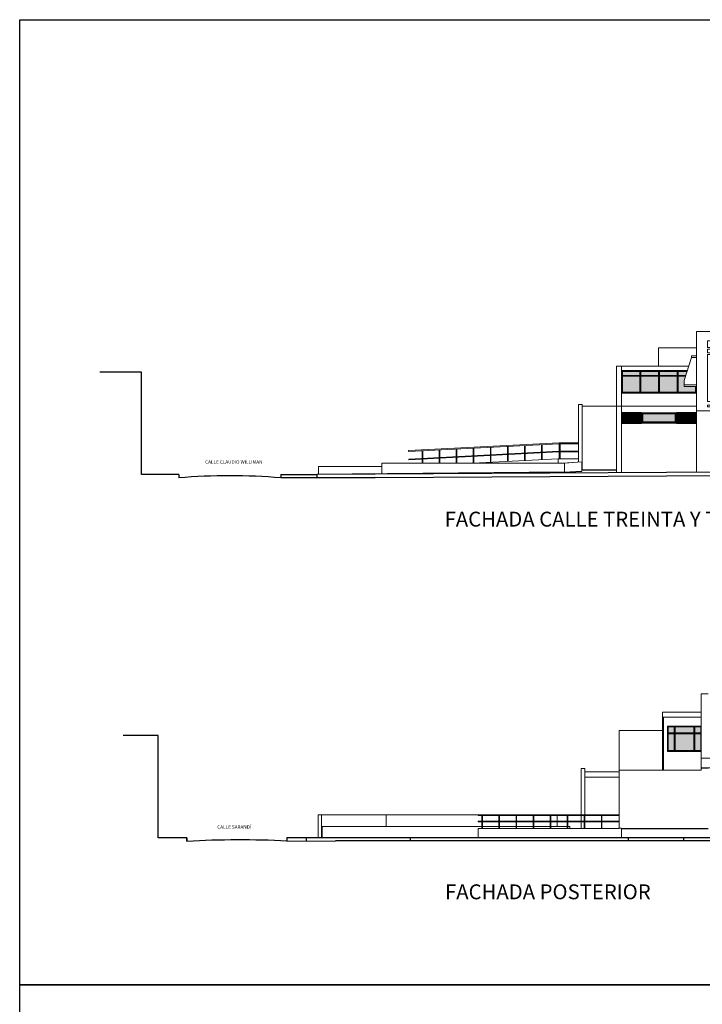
# Model space of a CAD drawing. Header units: metres. Extents: x -18231 to -17951, y 15132 to 15402.
# Tile 112 of 144: x -18202 to -18162, y 15344 to 15402. Entities that reach past the tile are written whole.
import ezdxf

# ---------------------------------------------------------------- set-up
doc = ezdxf.new("R2010")
doc.units = ezdxf.units.M
doc.layers.get('0').update_dxf_attribs({"color": 1})
for name, color, linetype, lineweight in [('A-DETL', 90, 'Continuous', 18), ('A-FLOR', 192, 'Continuous', 25), ('A-FLOR-HRAL', 11, 'Continuous', 18), ('A-GLAZ', 151, 'Continuous', 18), ('A-GLAZ-CWMG', 51, 'Continuous', 18), ('A-ROOF', 132, 'Continuous', 9), ('A-WALL', 113, 'Continuous', 9), ('ATRAS', 21, 'Continuous', 9), ('I-FURN', 30, 'Continuous', 18), ('MEDIO', 81, 'Continuous', 9), ('S-BEAM', 12, 'Continuous', 18), ('S-COLS', 52, 'Continuous', 18)]:
    doc.layers.add(name, color=color, linetype=linetype, lineweight=lineweight)
doc.layers.add('CORTADO', color=192, linetype='Continuous')
doc.layers.add('TEXTOS', color=1, linetype='Continuous')
doc.styles.add('Romans', font='arial.ttf', dxfattribs={"height": 0.2})

# ---------------------------------------------------------------- blocks, each defined once
blk = doc.blocks.new('Montante rectangular - Montante rectangular - 5 x 10 cm-356269-Sur')
at = {"layer": 'A-GLAZ-CWMG'}
for p, q in [((-24618, 5974), (-24618, 5554)), ((-24568, 5554), (-24568, 5974))]:
    blk.add_line(p, q, dxfattribs=at)
blk = doc.blocks.new('Montante rectangular - Montante rectangular - 5 x 10 cm-356258-Sur')
at = {"layer": 'A-GLAZ-CWMG'}
for p, q in [((-24618, 5554), (-24618, 4500)), ((-24568, 4500), (-24568, 5554))]:
    blk.add_line(p, q, dxfattribs=at)
blk = doc.blocks.new('Montante rectangular - Montante rectangular - 5 x 10 cm-356248-Sur')
at = {"layer": 'A-GLAZ-CWMG'}
for p, q in [((-24568, 5529), (-24568, 5579)), ((-23468, 5579), (-24568, 5579)), ((-24568, 5529), (-23468, 5529)), ((-23468, 5579), (-23468, 5529))]:
    blk.add_line(p, q, dxfattribs=at)
blk = doc.blocks.new('Montante rectangular - Montante rectangular - 5 x 10 cm-V14-Sur')
at = {"layer": 'A-GLAZ-CWMG'}
for p, q in [((-23418, 5529), (-23418, 5579)), ((-23068, 5579), (-23418, 5579)), ((-23418, 5529), (-23068, 5529)), ((-23068, 5579), (-23068, 5529))]:
    blk.add_line(p, q, dxfattribs=at)
blk = doc.blocks.new('Montante rectangular - Montante rectangular - 5 x 10 cm-V15-Sur')
at = {"layer": 'A-GLAZ-CWMG'}
for p, q in [((-24568, 4500), (-24568, 4545)), ((-23468, 4545), (-24568, 4545)), ((-23468, 4545), (-23468, 4500))]:
    blk.add_line(p, q, dxfattribs=at)
blk = doc.blocks.new('Montante rectangular - Montante rectangular - 5 x 10 cm-V16-Sur')
at = {"layer": 'A-GLAZ-CWMG'}
for p, q in [((-23418, 4500), (-23418, 4545)), ((-23068, 4545), (-23418, 4545)), ((-23068, 4545), (-23068, 4500))]:
    blk.add_line(p, q, dxfattribs=at)
blk = doc.blocks.new('Montante rectangular - Montante rectangular - 5 x 10 cm-V17-Sur')
at = {"layer": 'A-GLAZ-CWMG'}
blk.add_line((-23068, 5974), (-23068, 5554), dxfattribs=at)
blk = doc.blocks.new('Montante rectangular - Montante rectangular - 5 x 10 cm-V18-Sur')
at = {"layer": 'A-GLAZ-CWMG'}
blk.add_line((-23068, 5554), (-23068, 4500), dxfattribs=at)
blk = doc.blocks.new('Montante rectangular - Montante rectangular - 5 x 10 cm-V19-Sur')
at = {"layer": 'A-GLAZ-CWMG'}
blk.add_line((-24968, 5554), (-24968, 5974), dxfattribs=at)
blk = doc.blocks.new('Montante rectangular - Montante rectangular - 5 x 10 cm-V20-Sur')
at = {"layer": 'A-GLAZ-CWMG'}
blk.add_line((-24968, 4500), (-24968, 5554), dxfattribs=at)
blk = doc.blocks.new('Montante rectangular - Montante rectangular - 5 x 10 cm-V21-Sur')
at = {"layer": 'A-GLAZ-CWMG'}
for p, q in [((-24568, 5929), (-24568, 5974)), ((-24568, 5929), (-23468, 5929)), ((-23468, 5974), (-23468, 5929))]:
    blk.add_line(p, q, dxfattribs=at)
blk = doc.blocks.new('Montante rectangular - Montante rectangular - 5 x 10 cm-V22-Sur')
at = {"layer": 'A-GLAZ-CWMG'}
for p, q in [((-23418, 5929), (-23418, 5974)), ((-23418, 5929), (-23068, 5929)), ((-23068, 5974), (-23068, 5929))]:
    blk.add_line(p, q, dxfattribs=at)
blk = doc.blocks.new('Aberturas - Aberturas-489961-Norte')
at = {"layer": 'I-FURN'}
for p, q in [((-21287, 6345), (-20987, 6345)), ((-21287, 6240), (-21287, 6345)), ((-21287, 6240), (-21707, 4890)), ((-20987, 6240), (-21287, 6240)), ((-20987, 6240), (-21287, 6240)), ((-21707, 4890), (-21707, 4640)), ((-21707, 4640), (-20987, 4640)), ((-21707, 4540), (-21707, 4640)), ((-20987, 4540), (-21707, 4540))]:
    blk.add_line(p, q, dxfattribs=at)
blk = doc.blocks.new('fachada - fachada-494473-Norte')
at = {"layer": 'I-FURN'}
for p, q in [((-20987, 7760), (-20987, 3120)), ((23043, 7760), (-20987, 7760)), ((23043, 3120), (23043, 7760)), ((-20347, 6817), (-20347, 7217)), ((-20347, 7217), (22403, 7217)), ((22403, 7217), (22403, 6817)), ((22403, 6817), (-20347, 6817)), ((-20347, 6517), (-20347, 6717)), ((-20347, 6717), (22403, 6717)), ((22403, 6517), (-20347, 6517)), ((-20347, 6417), (-16208, 6417)), ((-20347, 3660), (-20347, 6417)), ((-16208, 6417), (-16208, 3660)), ((-15808, 3660), (-15808, 6417)), ((-15808, 6417), (-13197, 6417)), ((-13197, 6417), (-13197, 3660)), ((-12797, 3660), (-12797, 6417)), ((-12797, 6417), (-9042, 6417)), ((-9042, 6417), (-9042, 3660)), ((-8642, 3660), (-8642, 6417)), ((-8642, 6417), (-4931, 6417)), ((-4931, 6417), (-4931, 3660)), ((-4531, 3660), (-4531, 6417)), ((-4531, 6417), (-1112, 6417)), ((-1112, 6417), (-1112, 3660)), ((-712, 3660), (-712, 6417)), ((-712, 6417), (3103, 6417)), ((3103, 6417), (3103, 3660)), ((3503, 3660), (3503, 6417)), ((3503, 6417), (7123, 6417)), ((7123, 6417), (7123, 3660)), ((7523, 3660), (7523, 6417)), ((7523, 6417), (11413, 6417)), ((11413, 6417), (11413, 3660)), ((11813, 3660), (11813, 6417)), ((11813, 6417), (15138, 6417)), ((15138, 6417), (15138, 3660)), ((15538, 3660), (15538, 6417)), ((15538, 6417), (17938, 6417)), ((17938, 6417), (17938, 3660)), ((18338, 3660), (18338, 6417)), ((18338, 6417), (22403, 6417)), ((22403, 6717), (22403, 6517)), ((22403, 6417), (22403, 3660)), ((-16208, 3660), (-20347, 3660)), ((-20347, 3360), (-20347, 3460)), ((-20347, 3460), (22403, 3460)), ((-13197, 3660), (-15808, 3660)), ((-9042, 3660), (-12797, 3660)), ((-4931, 3660), (-8642, 3660)), ((-1112, 3660), (-4531, 3660)), ((3103, 3660), (-712, 3660)), ((7123, 3660), (3503, 3660)), ((11413, 3660), (7523, 3660)), ((15138, 3660), (11813, 3660)), ((17938, 3660), (15538, 3660)), ((22403, 3660), (18338, 3660)), ((22403, 3460), (22403, 3360)), ((-20987, 3120), (23043, 3120)), ((22403, 3360), (-20347, 3360))]:
    blk.add_line(p, q, dxfattribs=at)
blk = doc.blocks.new('Deflector de ventilación simple - 60 x 1_15mm 2-573077-Norte')
at = {"layer": 'A-GLAZ'}
for p, q in [((-24213, 3029), (-25377, 3029)), ((-25363, 2419), (-25363, 2991)), ((-25363, 2991), (-24251, 2991)), ((-25363, 2952), (-24251, 2952)), ((-25363, 2914), (-24251, 2914)), ((-24251, 2991), (-24251, 2419)), ((-24213, 2381), (-24213, 3029)), ((-25377, 2381), (-24213, 2381)), ((-25363, 2876), (-24251, 2876)), ((-25363, 2838), (-24251, 2838)), ((-25363, 2800), (-24251, 2800)), ((-25363, 2762), (-24251, 2762)), ((-25363, 2724), (-24251, 2724)), ((-25363, 2686), (-24251, 2686)), ((-25363, 2648), (-24251, 2648)), ((-25363, 2610), (-24251, 2610)), ((-25363, 2571), (-24251, 2571)), ((-25363, 2533), (-24251, 2533)), ((-25363, 2495), (-24251, 2495)), ((-25363, 2457), (-24251, 2457)), ((-24251, 2419), (-25363, 2419))]:
    blk.add_line(p, q, dxfattribs=at)
blk = doc.blocks.new('Deflector de ventilación simple - 60 x 1_15mm 2-V18-Norte')
at = {"layer": 'A-GLAZ'}
for p, q in [((-20987, 3029), (-22161, 3029)), ((-22161, 3029), (-22161, 2381)), ((-22123, 2419), (-22123, 2991)), ((-22123, 2991), (-21011, 2991)), ((-22123, 2952), (-21011, 2952)), ((-22123, 2914), (-21011, 2914)), ((-21011, 2991), (-21011, 2419)), ((-22161, 2381), (-20987, 2381)), ((-22123, 2876), (-21011, 2876)), ((-22123, 2838), (-21011, 2838)), ((-22123, 2800), (-21011, 2800)), ((-22123, 2762), (-21011, 2762)), ((-22123, 2724), (-21011, 2724)), ((-22123, 2686), (-21011, 2686)), ((-22123, 2648), (-21011, 2648)), ((-22123, 2610), (-21011, 2610)), ((-22123, 2571), (-21011, 2571)), ((-22123, 2533), (-21011, 2533)), ((-22123, 2495), (-21011, 2495)), ((-22123, 2457), (-21011, 2457)), ((-21011, 2419), (-22123, 2419))]:
    blk.add_line(p, q, dxfattribs=at)
blk = doc.blocks.new('Montante rectangular - Montante rectangular - 5 x 10 cm-589783-Norte')
at = {"layer": 'A-GLAZ-CWMG'}
for p, q in [((-22064, 4160), (-22064, 4210)), ((-22064, 4210), (-21045, 4210)), ((-21045, 4210), (-21045, 4160))]:
    blk.add_line(p, q, dxfattribs=at)
blk = doc.blocks.new('Montante rectangular - Montante rectangular - 5 x 10 cm-589772-Norte')
at = {"layer": 'A-GLAZ-CWMG'}
blk.add_line((-25318, 5171), (-25318, 4160), dxfattribs=at)
blk = doc.blocks.new('Montante rectangular - Montante rectangular - 5 x 10 cm-589780-Norte')
at = {"layer": 'A-GLAZ-CWMG'}
for p, q in [((-25318, 5421), (-25318, 5471)), ((-24300, 5421), (-25318, 5421)), ((-24300, 5471), (-24300, 5421))]:
    blk.add_line(p, q, dxfattribs=at)
blk = doc.blocks.new('Montante rectangular - Montante rectangular - 5 x 10 cm-589794-Norte')
at = {"layer": 'A-GLAZ-CWMG'}
for p, q in [((-24250, 4160), (-24250, 4210)), ((-24250, 4210), (-23207, 4210)), ((-23207, 4210), (-23207, 4160))]:
    blk.add_line(p, q, dxfattribs=at)
blk = doc.blocks.new('Montante rectangular - Montante rectangular - 5 x 10 cm-589795-Norte')
at = {"layer": 'A-GLAZ-CWMG'}
for p, q in [((-23157, 5421), (-23157, 5471)), ((-22114, 5421), (-23157, 5421)), ((-22114, 5471), (-22114, 5421))]:
    blk.add_line(p, q, dxfattribs=at)
blk = doc.blocks.new('Montante rectangular - Montante rectangular - 5 x 10 cm-V21-Norte')
at = {"layer": 'A-GLAZ-CWMG'}
for p, q in [((-22064, 5421), (-22064, 5471)), ((-21542, 5421), (-22064, 5421))]:
    blk.add_line(p, q, dxfattribs=at)
blk = doc.blocks.new('Montante rectangular - Montante rectangular - 5 x 10 cm-589776-Norte')
at = {"layer": 'A-GLAZ-CWMG'}
blk.add_line((-21045, 4160), (-21045, 4540), dxfattribs=at)
blk = doc.blocks.new('Montante rectangular - Montante rectangular - 5 x 10 cm-589777-Norte')
at = {"layer": 'A-GLAZ-CWMG'}
blk.add_line((-25318, 5471), (-25318, 5171), dxfattribs=at)
blk = doc.blocks.new('Montante rectangular - Montante rectangular - 5 x 10 cm-589796-Norte')
at = {"layer": 'A-GLAZ-CWMG'}
for p, q in [((-23157, 5146), (-23157, 5196)), ((-22114, 5196), (-23157, 5196)), ((-22114, 5196), (-22114, 5146)), ((-22114, 5146), (-23157, 5146))]:
    blk.add_line(p, q, dxfattribs=at)
blk = doc.blocks.new('Montante rectangular - Montante rectangular - 5 x 10 cm-589784-Norte')
at = {"layer": 'A-GLAZ-CWMG'}
for p, q in [((-25318, 5146), (-25318, 5196)), ((-24300, 5196), (-25318, 5196)), ((-24300, 5196), (-24300, 5146)), ((-24300, 5146), (-25318, 5146))]:
    blk.add_line(p, q, dxfattribs=at)
blk = doc.blocks.new('Montante rectangular - Montante rectangular - 5 x 10 cm-V22-Norte')
at = {"layer": 'A-GLAZ-CWMG'}
for p, q in [((-22064, 5146), (-22064, 5196)), ((-21612, 5196), (-22064, 5196)), ((-21627, 5146), (-22064, 5146))]:
    blk.add_line(p, q, dxfattribs=at)
blk = doc.blocks.new('Montante rectangular - Montante rectangular - 5 x 10 cm-589786-Norte')
at = {"layer": 'A-GLAZ-CWMG'}
for p, q in [((-24300, 5471), (-24300, 5171)), ((-24250, 5471), (-24250, 5171))]:
    blk.add_line(p, q, dxfattribs=at)
blk = doc.blocks.new('Montante rectangular - Montante rectangular - 5 x 10 cm-589787-Norte')
at = {"layer": 'A-GLAZ-CWMG'}
for p, q in [((-24300, 5171), (-24300, 4160)), ((-24250, 5171), (-24250, 4160))]:
    blk.add_line(p, q, dxfattribs=at)
blk = doc.blocks.new('Tipo de barandal superior - Barandal superior_interno_-629100-Norte')
at = {"layer": 'A-FLOR-HRAL'}
for p, q in [((-29017, 1248), (-37831, 798)), ((-37831, 748), (-29017, 1198))]:
    blk.add_line(p, q, dxfattribs=at)
at = {"layer": 'A-FLOR-HRAL', "flags": 128}
for points in [[(-29017, 1248), (-29017, 1247), (-29017, 1244), (-29017, 1240), (-29017, 1235), (-29017, 1229), (-29017, 1223)], [(-29017, 1223), (-29017, 1216), (-29017, 1210), (-29017, 1205), (-29017, 1201), (-29017, 1198), (-29017, 1198)], [(-37831, 773), (-37831, 779), (-37831, 785), (-37831, 790), (-37831, 794), (-37831, 797), (-37831, 798)], [(-37831, 748), (-37831, 748), (-37831, 751), (-37831, 755), (-37831, 760), (-37831, 766), (-37831, 773)]]:
    blk.add_lwpolyline(points, dxfattribs=at)

msp = doc.modelspace()

# ---------------------------------------------------------------- hatches: boundary and pattern name
at = {"layer": 'A-FLOR-HRAL', "true_color": 0xc7c8ca, "transparency": 33554483}
h = msp.add_hatch(color=9, dxfattribs=at)
h.dxf.hatch_style = 1
h.paths.add_polyline_path([(-18165.818, 15379.022), (-18165.818, 15378.561), (-18163.934, 15378.561), (-18163.934, 15379.022)])
h.paths.add_polyline_path([(-18165.997, 15381.233), (-18167.018, 15381.233), (-18167.018, 15380.295), (-18165.997, 15380.295)])
h.paths.add_polyline_path([(-18165.947, 15381.233), (-18165.947, 15380.295), (-18164.901, 15380.295), (-18164.901, 15381.233)])
h.paths.add_polyline_path([(-18164.851, 15380.295), (-18163.805, 15380.295), (-18163.805, 15381.233), (-18164.851, 15381.233)])
h.paths.add_polyline_path([(-18163.397, 15380.977), (-18163.318, 15381.233), (-18163.755, 15381.233), (-18163.755, 15380.295), (-18162.734, 15380.295), (-18162.734, 15380.626), (-18163.397, 15380.626), (-18163.397, 15380.726)])
h.paths.add_polyline_path([(-18163.755, 15381.509), (-18163.755, 15381.284), (-18163.302, 15381.284), (-18163.232, 15381.509)])
h.paths.add_polyline_path([(-18163.805, 15381.284), (-18163.805, 15381.509), (-18164.851, 15381.509), (-18164.851, 15381.284)])
h.paths.add_polyline_path([(-18165.947, 15381.509), (-18165.947, 15381.284), (-18164.901, 15381.284), (-18164.901, 15381.509)])
h.paths.add_polyline_path([(-18165.997, 15381.284), (-18165.997, 15381.509), (-18167.018, 15381.509), (-18167.018, 15381.284)])
h = msp.add_hatch(color=9, dxfattribs=at)
h.dxf.hatch_style = 1
h.paths.add_polyline_path([(-18164.335, 15359.289), (-18163.984, 15359.289), (-18163.984, 15360.276), (-18164.335, 15360.276)])
h.paths.add_polyline_path([(-18164.335, 15360.677), (-18164.335, 15360.326), (-18163.984, 15360.326), (-18163.984, 15360.677)])
h.paths.add_polyline_path([(-18162.831, 15360.326), (-18162.831, 15360.677), (-18163.934, 15360.677), (-18163.934, 15360.326)])
h.paths.add_polyline_path([(-18163.934, 15360.276), (-18163.934, 15359.289), (-18162.831, 15359.289), (-18162.831, 15360.276)])
h.paths.add_polyline_path([(-18162.781, 15359.289), (-18162.43, 15359.289), (-18162.43, 15360.276), (-18162.781, 15360.276)])
h.paths.add_polyline_path([(-18162.781, 15360.326), (-18162.43, 15360.326), (-18162.43, 15360.677), (-18162.781, 15360.677)])

# ---------------------------------------------------------------- linework, layer by layer
for points in [[(-18070.692, 15345.555), (-18202.336, 15345.555), (-18202.336, 15402.127), (-18070.692, 15402.127)], [(-18070.692, 15288.982), (-18202.336, 15288.982), (-18202.336, 15345.555), (-18070.692, 15345.555)]]:
    msp.add_lwpolyline(points, close=True)
at = {"layer": 'A-DETL'}
msp.add_line((-18167.067, 15354.732), (-18166.987, 15354.732), dxfattribs=at)
at = {"layer": 'A-FLOR'}
for p, q in [((-18187.029, 15375.473), (-18187.029, 15375.272)), ((-18187.029, 15375.473), (-18184.933, 15375.473)), ((-18187.029, 15375.473), (-18187.029, 15375.273)), ((-18154.472, 15375.653), (-18184.933, 15375.473)), ((-18170.415, 15375.601), (-18184.933, 15375.473)), ((-18184.933, 15375.473), (-18184.933, 15375.272)), ((-18181.523, 15375.288), (-18183.058, 15375.272)), ((-18170.426, 15375.603), (-18169.393, 15375.674)), ((-18170.426, 15375.603), (-18170.426, 15375.601)), ((-18169.393, 15375.744), (-18167.377, 15375.744)), ((-18167.067, 15354.732), (-18162.004, 15354.732)), ((-18186.674, 15354.191), (-18186.674, 15353.99)), ((-18186.674, 15354.191), (-18161.824, 15354.191)), ((-18186.674, 15354.191), (-18186.674, 15353.991)), ((-18185.554, 15354.191), (-18185.554, 15353.998)), ((-18179.462, 15354.191), (-18179.462, 15354.01)), ((-18166.693, 15354.191), (-18166.693, 15354.01)), ((-18163.448, 15354.191), (-18163.448, 15354.01))]:
    msp.add_line(p, q, dxfattribs=at)
at = {"layer": 'A-FLOR-HRAL'}
for p, q in [((-18175.469, 15355.482), (-18175.469, 15355.532)), ((-18175.469, 15355.108), (-18175.469, 15355.158)), ((-18175.253, 15355.482), (-18175.253, 15355.158)), ((-18175.253, 15355.108), (-18175.253, 15354.732)), ((-18175.218, 15355.482), (-18175.218, 15355.158)), ((-18175.218, 15355.108), (-18175.218, 15354.732)), ((-18174.253, 15355.482), (-18174.253, 15355.158)), ((-18174.253, 15355.108), (-18174.253, 15354.732)), ((-18174.218, 15355.482), (-18174.218, 15355.158)), ((-18174.218, 15355.108), (-18174.218, 15354.732)), ((-18173.253, 15355.482), (-18173.253, 15355.158)), ((-18173.253, 15355.108), (-18173.253, 15354.732)), ((-18173.218, 15355.482), (-18173.218, 15355.158)), ((-18173.218, 15355.108), (-18173.218, 15354.732)), ((-18172.253, 15355.482), (-18172.253, 15355.158)), ((-18172.253, 15355.108), (-18172.253, 15354.732)), ((-18172.218, 15355.482), (-18172.218, 15355.158)), ((-18172.218, 15355.108), (-18172.218, 15354.732)), ((-18171.253, 15355.482), (-18171.253, 15355.158)), ((-18171.253, 15355.108), (-18171.253, 15354.732)), ((-18171.218, 15355.482), (-18171.218, 15355.158)), ((-18171.218, 15355.108), (-18171.218, 15354.732)), ((-18170.253, 15355.482), (-18170.253, 15355.158)), ((-18170.253, 15355.108), (-18170.253, 15354.732)), ((-18170.218, 15355.482), (-18170.218, 15355.158)), ((-18170.218, 15355.108), (-18170.218, 15354.732)), ((-18169.253, 15355.482), (-18169.253, 15355.158)), ((-18169.253, 15355.108), (-18169.253, 15354.732)), ((-18169.218, 15355.482), (-18169.218, 15355.158)), ((-18169.218, 15355.108), (-18169.218, 15354.732)), ((-18168.253, 15355.482), (-18168.253, 15355.158)), ((-18168.253, 15355.108), (-18168.253, 15354.732)), ((-18168.218, 15355.482), (-18168.218, 15355.158)), ((-18168.218, 15355.108), (-18168.218, 15354.732)), ((-18167.218, 15355.532), (-18167.218, 15355.482)), ((-18167.218, 15355.158), (-18167.218, 15355.108))]:
    msp.add_line(p, q, dxfattribs=at)
at = {"layer": 'A-GLAZ'}
for p, q in [((-18165.879, 15378.481), (-18165.879, 15379.082)), ((-18165.879, 15379.082), (-18163.873, 15379.082)), ((-18165.844, 15379.047), (-18163.909, 15379.047)), ((-18165.844, 15378.536), (-18165.844, 15379.047)), ((-18165.844, 15379.047), (-18165.844, 15378.536)), ((-18163.909, 15379.047), (-18165.844, 15379.047)), ((-18165.818, 15378.561), (-18165.818, 15379.022)), ((-18165.818, 15379.022), (-18163.934, 15379.022)), ((-18163.934, 15378.561), (-18163.934, 15379.022)), ((-18163.909, 15379.047), (-18163.909, 15378.536)), ((-18163.909, 15378.536), (-18163.909, 15379.047)), ((-18163.873, 15379.082), (-18163.873, 15378.481)), ((-18163.873, 15378.481), (-18165.879, 15378.481)), ((-18163.909, 15378.536), (-18165.844, 15378.536)), ((-18165.844, 15378.536), (-18163.909, 15378.536)), ((-18165.818, 15378.561), (-18163.934, 15378.561))]:
    msp.add_line(p, q, dxfattribs=at)
at = {"layer": 'A-ROOF'}
for p, q in [((-18164.681, 15361.549), (-18162.405, 15361.549)), ((-18164.681, 15361.549), (-18164.681, 15361.249)), ((-18162.405, 15361.249), (-18164.681, 15361.249)), ((-18167.218, 15360.477), (-18164.681, 15360.477)), ((-18167.218, 15358.141), (-18167.218, 15360.477)), ((-18169.223, 15358.041), (-18167.218, 15358.041)), ((-18167.218, 15357.74), (-18169.223, 15357.74))]:
    msp.add_line(p, q, dxfattribs=at)
at = {"layer": 'A-WALL'}
for p, q in [((-18162.684, 15380.626), (-18162.684, 15380.245)), ((-18169.603, 15376.204), (-18169.603, 15379.583)), ((-18169.603, 15379.583), (-18169.383, 15379.583)), ((-18169.383, 15379.583), (-18169.383, 15375.744)), ((-18162.675, 15379.483), (-18169.383, 15379.483)), ((-18167.377, 15375.577), (-18167.377, 15379.483)), ((-18167.077, 15379.483), (-18167.077, 15375.579)), ((-18181.122, 15375.943), (-18184.827, 15375.943)), ((-18184.827, 15375.943), (-18184.827, 15375.474)), ((-18170.505, 15376.139), (-18181.122, 15376.139)), ((-18181.122, 15376.139), (-18181.122, 15375.507)), ((-18170.42, 15376.133), (-18181.122, 15376.133)), ((-18170.505, 15376.139), (-18169.393, 15376.22)), ((-18169.393, 15376.207), (-18170.42, 15376.133)), ((-18170.42, 15376.133), (-18170.42, 15375.603)), ((-18169.393, 15375.674), (-18169.393, 15376.22)), ((-18162.405, 15358.843), (-18162.405, 15362.62)), ((-18162.405, 15362.62), (-18162.004, 15362.62)), ((-18164.681, 15358.141), (-18164.681, 15361.249)), ((-18164.621, 15361.249), (-18164.621, 15358.141)), ((-18164.38, 15360.722), (-18162.405, 15360.722)), ((-18164.38, 15359.244), (-18164.38, 15360.722)), ((-18162.405, 15359.244), (-18164.38, 15359.244)), ((-18162.004, 15358.85), (-18162.405, 15358.85)), ((-18169.443, 15355.532), (-18169.443, 15358.241)), ((-18169.223, 15358.241), (-18169.443, 15358.241)), ((-18169.223, 15358.241), (-18169.223, 15355.532)), ((-18162.405, 15358.141), (-18167.218, 15358.141)), ((-18167.218, 15354.732), (-18167.218, 15358.141)), ((-18162.405, 15358.141), (-18162.405, 15358.291)), ((-18162.004, 15358.268), (-18162.405, 15358.268)), ((-18169.443, 15355.158), (-18169.443, 15355.482)), ((-18169.443, 15354.732), (-18169.443, 15355.108)), ((-18169.223, 15355.482), (-18169.223, 15355.158)), ((-18169.223, 15355.108), (-18169.223, 15354.732)), ((-18175.253, 15354.852), (-18184.613, 15354.852)), ((-18184.613, 15354.852), (-18184.613, 15354.191)), ((-18167.218, 15354.732), (-18175.469, 15354.732)), ((-18175.469, 15354.732), (-18175.469, 15354.191)), ((-18174.253, 15354.852), (-18175.218, 15354.852)), ((-18173.253, 15354.852), (-18174.218, 15354.852)), ((-18172.253, 15354.852), (-18173.218, 15354.852)), ((-18171.253, 15354.852), (-18172.218, 15354.852)), ((-18170.253, 15354.852), (-18171.218, 15354.852)), ((-18170.107, 15354.852), (-18170.218, 15354.852)), ((-18170.107, 15354.732), (-18170.107, 15354.852)), ((-18167.218, 15354.737), (-18167.067, 15354.737)), ((-18167.067, 15354.737), (-18167.067, 15354.191))]:
    msp.add_line(p, q, dxfattribs=at)
at = {"layer": 'ATRAS'}
for p, q in [((-18164.916, 15382.892), (-18162.675, 15382.892)), ((-18164.916, 15381.819), (-18164.916, 15382.892)), ((-18175.756, 15376.573), (-18175.756, 15377.012)), ((-18175.721, 15376.575), (-18175.721, 15377.014)), ((-18174.757, 15376.625), (-18174.757, 15377.065)), ((-18174.722, 15376.627), (-18174.722, 15377.067)), ((-18173.759, 15376.678), (-18173.759, 15377.117)), ((-18173.723, 15376.68), (-18173.723, 15377.119)), ((-18172.76, 15376.73), (-18172.76, 15377.17)), ((-18172.725, 15376.732), (-18172.725, 15377.172)), ((-18171.761, 15376.783), (-18171.761, 15377.222)), ((-18171.726, 15376.785), (-18171.726, 15377.224)), ((-18170.726, 15377.325), (-18169.603, 15377.325)), ((-18170.726, 15377.277), (-18169.603, 15377.277)), ((-18170.726, 15377.275), (-18170.726, 15376.836)), ((-18170.676, 15377.275), (-18170.676, 15376.836)), ((-18170.751, 15376.836), (-18179.538, 15376.374)), ((-18170.751, 15376.797), (-18179.538, 15376.335)), ((-18178.752, 15376.415), (-18178.752, 15376.855)), ((-18178.716, 15376.417), (-18178.716, 15376.856)), ((-18177.753, 15376.468), (-18177.753, 15376.907)), ((-18177.753, 15376.429), (-18177.753, 15376.139)), ((-18177.718, 15376.469), (-18177.718, 15376.909)), ((-18177.718, 15376.431), (-18177.718, 15376.139)), ((-18176.754, 15376.52), (-18176.754, 15376.96)), ((-18176.754, 15376.481), (-18176.754, 15376.139)), ((-18176.719, 15376.522), (-18176.719, 15376.961)), ((-18176.719, 15376.483), (-18176.719, 15376.139)), ((-18175.756, 15376.534), (-18175.756, 15376.135)), ((-18175.721, 15376.536), (-18175.721, 15376.137)), ((-18174.757, 15376.586), (-18174.757, 15376.187)), ((-18174.722, 15376.588), (-18174.722, 15376.189)), ((-18173.759, 15376.639), (-18173.759, 15376.24)), ((-18173.723, 15376.641), (-18173.723, 15376.242)), ((-18172.76, 15376.692), (-18172.76, 15376.293)), ((-18172.725, 15376.693), (-18172.725, 15376.294)), ((-18171.761, 15376.744), (-18171.761, 15376.345)), ((-18171.726, 15376.746), (-18171.726, 15376.347)), ((-18170.751, 15376.836), (-18170.751, 15376.797)), ((-18170.751, 15376.836), (-18169.603, 15376.836)), ((-18170.751, 15376.797), (-18169.603, 15376.797)), ((-18170.726, 15376.797), (-18170.726, 15376.398)), ((-18170.676, 15376.797), (-18170.676, 15376.398)), ((-18179.538, 15376.374), (-18179.536, 15376.335)), ((-18178.752, 15376.376), (-18178.752, 15376.139)), ((-18178.716, 15376.378), (-18178.716, 15376.139)), ((-18170.783, 15376.398), (-18175.79, 15376.139)), ((-18169.603, 15376.398), (-18170.783, 15376.398)), ((-18170.783, 15376.139), (-18170.783, 15376.398)), ((-18170.847, 15355.534), (-18184.839, 15355.534)), ((-18184.839, 15354.532), (-18184.839, 15355.534)), ((-18184.649, 15355.534), (-18184.649, 15354.191)), ((-18180.872, 15354.852), (-18180.872, 15355.534)), ((-18167.218, 15355.532), (-18175.469, 15355.532)), ((-18167.218, 15355.482), (-18175.469, 15355.482)), ((-18167.218, 15355.158), (-18175.469, 15355.158)), ((-18167.218, 15355.108), (-18175.469, 15355.108)), ((-18170.847, 15355.532), (-18170.847, 15355.534)), ((-18170.847, 15354.852), (-18170.847, 15355.482)), ((-18184.839, 15354.191), (-18184.839, 15354.532))]:
    msp.add_line(p, q, dxfattribs=at)
msp.add_lwpolyline([(-18170.726, 15377.325), (-18170.726, 15377.276)], dxfattribs=at)
at = {"layer": 'CORTADO'}
for p, q in [((-18195.19, 15381.473), (-18197.634, 15381.473)), ((-18195.19, 15375.473), (-18195.19, 15381.473)), ((-18193.018, 15375.473), (-18195.19, 15375.473)), ((-18193.018, 15375.473), (-18193.019, 15375.403)), ((-18193.018, 15375.473), (-18193.018, 15375.273)), ((-18183.058, 15375.272), (-18187.029, 15375.272)), ((-18184.933, 15375.272), (-18154.472, 15375.453)), ((-18194.217, 15360.18), (-18196.279, 15360.18)), ((-18194.217, 15354.18), (-18194.217, 15360.18)), ((-18192.54, 15354.174), (-18194.217, 15354.18)), ((-18192.539, 15354.01), (-18192.54, 15354.174)), ((-18192.54, 15354.174), (-18192.54, 15353.974)), ((-18186.674, 15353.99), (-18183.831, 15354.01)), ((-18104.941, 15354.01), (-18183.831, 15354.01))]:
    msp.add_line(p, q, dxfattribs=at)
for centre, radius, start, end in [((-18190.024, 15340.883), 34.52, 85.02328, 94.97672), ((-18189.453, 15297.215), 56.843, 87.19839, 93.11344)]:
    msp.add_arc(centre, radius, start, end, dxfattribs=at)
at = {"layer": 'MEDIO'}
for p, q in [((-18167.377, 15379.483), (-18167.377, 15381.819)), ((-18163.135, 15381.819), (-18167.377, 15381.819)), ((-18167.077, 15381.819), (-18167.077, 15379.483)), ((-18167.068, 15380.245), (-18167.068, 15381.559)), ((-18167.068, 15381.559), (-18163.216, 15381.559)), ((-18162.684, 15380.245), (-18167.068, 15380.245))]:
    msp.add_line(p, q, dxfattribs=at)
at = {"layer": 'S-BEAM'}
for p, q in [((-18161.904, 15358.843), (-18162.405, 15358.843)), ((-18162.405, 15358.843), (-18162.405, 15358.291)), ((-18162.405, 15358.291), (-18161.904, 15358.291))]:
    msp.add_line(p, q, dxfattribs=at)
at = {"layer": 'S-COLS'}
for p in [(-18162.675, 15379.203), (-18162.221, 15375.608)]:
    msp.add_line(p, (-18162.675, 15375.608), dxfattribs=at)

# ---------------------------------------------------------------- block references
at = {"layer": 'A-GLAZ', "xscale": 0.001002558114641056, "yscale": 0.001002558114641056, "zscale": 0.001002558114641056}
for name in ['Deflector de ventilación simple - 60 x 1_15mm 2-573077-Norte', 'Deflector de ventilación simple - 60 x 1_15mm 2-V18-Norte']:
    msp.add_blockref(name, (-18141.635, 15376.075), dxfattribs=at)
at = {"layer": 'A-GLAZ-CWMG', "xscale": 0.001002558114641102, "yscale": 0.001002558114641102, "zscale": 0.001002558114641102}
for name, p in [('Montante rectangular - Montante rectangular - 5 x 10 cm-V19-Sur', (-18139.303, 15354.732)), ('Montante rectangular - Montante rectangular - 5 x 10 cm-V22-Sur', (-18140.857, 15354.732)), ('Montante rectangular - Montante rectangular - 5 x 10 cm-V14-Sur', (-18140.857, 15354.732)), ('Montante rectangular - Montante rectangular - 5 x 10 cm-V20-Sur', (-18139.303, 15354.732)), ('Montante rectangular - Montante rectangular - 5 x 10 cm-356269-Sur', (-18139.303, 15354.732)), ('Montante rectangular - Montante rectangular - 5 x 10 cm-356258-Sur', (-18139.303, 15354.732)), ('Montante rectangular - Montante rectangular - 5 x 10 cm-V21-Sur', (-18139.303, 15354.732)), ('Montante rectangular - Montante rectangular - 5 x 10 cm-356248-Sur', (-18139.303, 15354.732)), ('Montante rectangular - Montante rectangular - 5 x 10 cm-356269-Sur', (-18138.15, 15354.732)), ('Montante rectangular - Montante rectangular - 5 x 10 cm-356258-Sur', (-18138.15, 15354.732)), ('Montante rectangular - Montante rectangular - 5 x 10 cm-V22-Sur', (-18139.303, 15354.732)), ('Montante rectangular - Montante rectangular - 5 x 10 cm-V14-Sur', (-18139.303, 15354.732)), ('Montante rectangular - Montante rectangular - 5 x 10 cm-V17-Sur', (-18139.303, 15354.732)), ('Montante rectangular - Montante rectangular - 5 x 10 cm-V18-Sur', (-18139.303, 15354.732)), ('Montante rectangular - Montante rectangular - 5 x 10 cm-V16-Sur', (-18140.857, 15354.732)), ('Montante rectangular - Montante rectangular - 5 x 10 cm-V15-Sur', (-18139.303, 15354.732)), ('Montante rectangular - Montante rectangular - 5 x 10 cm-V16-Sur', (-18139.303, 15354.732))]:
    msp.add_blockref(name, p, dxfattribs=at)
at = {"layer": 'ATRAS', "xscale": 0.001002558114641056, "yscale": 0.001002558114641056, "zscale": 0.001002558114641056}
msp.add_blockref('Tipo de barandal superior - Barandal superior_interno_-629100-Norte', (-18141.635, 15376.075), dxfattribs=at)
at = {"layer": 'I-FURN', "xscale": 0.001002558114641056, "yscale": 0.001002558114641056, "zscale": 0.001002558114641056}
for name in ['fachada - fachada-494473-Norte', 'Aberturas - Aberturas-489961-Norte']:
    msp.add_blockref(name, (-18141.635, 15376.075), dxfattribs=at)
at = {"layer": 'MEDIO', "xscale": 0.001002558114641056, "yscale": 0.001002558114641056, "zscale": 0.001002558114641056}
for name, p in [('Montante rectangular - Montante rectangular - 5 x 10 cm-589780-Norte', (-18141.635, 15376.075)), ('Montante rectangular - Montante rectangular - 5 x 10 cm-589777-Norte', (-18141.635, 15376.075)), ('Montante rectangular - Montante rectangular - 5 x 10 cm-589784-Norte', (-18141.635, 15376.075)), ('Montante rectangular - Montante rectangular - 5 x 10 cm-589772-Norte', (-18141.635, 15376.075)), ('Montante rectangular - Montante rectangular - 5 x 10 cm-589786-Norte', (-18141.635, 15376.075)), ('Montante rectangular - Montante rectangular - 5 x 10 cm-589787-Norte', (-18141.635, 15376.075)), ('Montante rectangular - Montante rectangular - 5 x 10 cm-589795-Norte', (-18142.731, 15376.075)), ('Montante rectangular - Montante rectangular - 5 x 10 cm-589796-Norte', (-18142.731, 15376.075)), ('Montante rectangular - Montante rectangular - 5 x 10 cm-589786-Norte', (-18140.539, 15376.075)), ('Montante rectangular - Montante rectangular - 5 x 10 cm-589787-Norte', (-18140.539, 15376.075)), ('Montante rectangular - Montante rectangular - 5 x 10 cm-589795-Norte', (-18141.635, 15376.075)), ('Montante rectangular - Montante rectangular - 5 x 10 cm-589796-Norte', (-18141.635, 15376.075)), ('Montante rectangular - Montante rectangular - 5 x 10 cm-589786-Norte', (-18139.443, 15376.075)), ('Montante rectangular - Montante rectangular - 5 x 10 cm-589787-Norte', (-18139.443, 15376.075)), ('Montante rectangular - Montante rectangular - 5 x 10 cm-V21-Norte', (-18141.635, 15376.075)), ('Montante rectangular - Montante rectangular - 5 x 10 cm-V22-Norte', (-18141.635, 15376.075)), ('Montante rectangular - Montante rectangular - 5 x 10 cm-589776-Norte', (-18141.635, 15376.075)), ('Montante rectangular - Montante rectangular - 5 x 10 cm-589783-Norte', (-18144.898, 15376.075)), ('Montante rectangular - Montante rectangular - 5 x 10 cm-589794-Norte', (-18141.635, 15376.075)), ('Montante rectangular - Montante rectangular - 5 x 10 cm-589794-Norte', (-18140.539, 15376.075)), ('Montante rectangular - Montante rectangular - 5 x 10 cm-589783-Norte', (-18141.635, 15376.075))]:
    msp.add_blockref(name, p, dxfattribs=at)

# ---------------------------------------------------------------- texts
at = {"layer": 'TEXTOS', "attachment_point": 1, "style": 'Romans'}
for s, width, insert, char_height in [('CALLE CLAUDIO WILLIMAN ', 5.30139, (-18191.468, 15376.307), 0.2), ('FACHADA CALLE TREINTA Y TRES', 36.14723, (-18177.44, 15373.293), 0.87296), ('CALLE SARANDÍ', 5.30139, (-18190.761, 15354.914), 0.2), ('FACHADA POSTERIOR ', 17.42146, (-18177.414, 15351.452), 0.87296)]:
    msp.add_mtext_dynamic_manual_height_columns(s, width=width, gutter_width=0.5, heights=[0], dxfattribs=dict(at, insert=insert, char_height=char_height))

doc.saveas('drawing.dxf')
